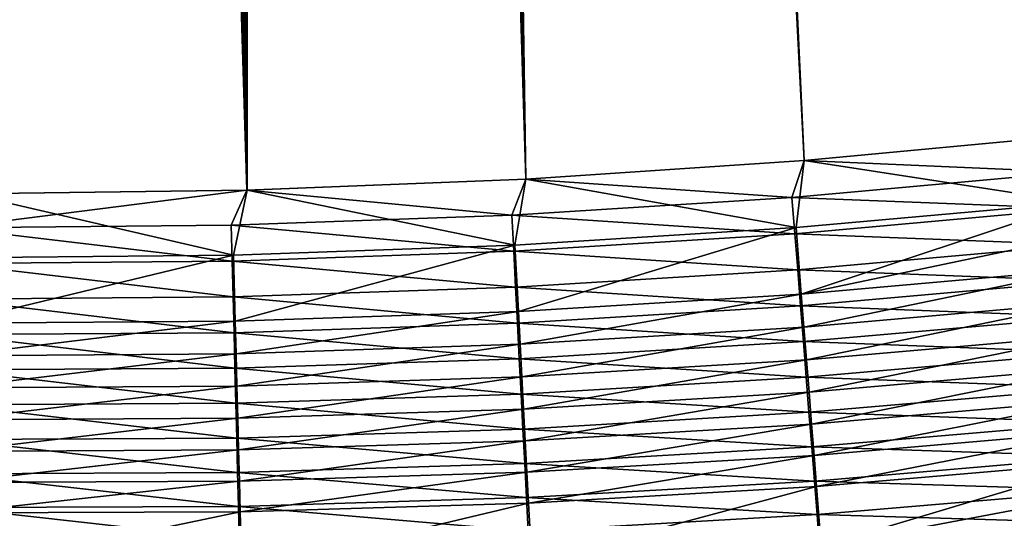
# Model space of a CAD drawing. Header units: metres. Extents: x 0 to 1400, y -1400 to 0.
# Tile 96 of 256: x 672 to 715, y -1165 to -1143. Entities that reach past the tile are written whole.
import ezdxf

# ---------------------------------------------------------------- set-up
doc = ezdxf.new("R2010")
doc.units = ezdxf.units.M

msp = doc.modelspace()

# ---------------------------------------------------------------- linework, layer by layer
at = {"layer": 'None'}
for points in [[(669.479736, -1150.997559, -500.477753), (681.686646, -1150.838501, -500.477753), (671.729858, -756.582703, -500.477753)], [(681.686646, -1150.838501, -500.477753), (673.982178, -758.274048, -500.477753), (671.729858, -756.582703, -500.477753)], [(685.872009, -756.582703, -500.477753), (683.980042, -758.065979, -500.477753), (693.884705, -1150.351685, -500.477753)], [(693.884705, -1150.351685, -500.477753), (706.064941, -1149.53833, -500.477753), (685.872009, -756.582703, -500.477753)], [(706.064941, -1149.53833, -500.477753), (718.218567, -1148.400024, -500.477753), (685.872009, -756.582703, -500.477753)], [(685.872009, -756.582703, -500.477753), (718.218567, -1148.400024, -500.477753), (730.337341, -1146.939453, -500.477753)], [(730.337341, -1146.939453, -500.477753), (742.413513, -1145.159546, -500.477753), (685.872009, -756.582703, -500.477753)], [(742.413513, -1145.159546, -500.477753), (754.439209, -1143.063354, -500.477753), (685.872009, -756.582703, -500.477753)], [(676.616821, -759.270203, -500.477753), (673.982178, -758.274048, -500.477753), (681.686646, -1150.838501, -500.477753)], [(683.980042, -758.065979, -500.477753), (681.788757, -759.054871, -500.477753), (693.884705, -1150.351685, -500.477753)], [(669.476746, -1150.993896, -503.477753), (669.608582, -758.703979, -503.477753), (681.684875, -1150.837036, -503.477753)], [(669.608582, -758.703979, -503.477753), (671.748108, -760.432129, -503.477753), (681.684875, -1150.837036, -503.477753)], [(693.883728, -1150.351318, -503.477753), (685.533752, -760.632263, -503.477753), (687.993347, -758.703979, -503.477753)], [(754.444397, -1143.070679, -503.477753), (742.417847, -1145.165405, -503.477753), (687.993347, -758.703979, -503.477753)], [(687.993347, -758.703979, -503.477753), (742.417847, -1145.165405, -503.477753), (730.340149, -1146.943359, -503.477753)], [(730.340149, -1146.943359, -503.477753), (718.219666, -1148.401978, -503.477753), (687.993347, -758.703979, -503.477753)], [(718.219666, -1148.401978, -503.477753), (706.064758, -1149.538818, -503.477753), (687.993347, -758.703979, -503.477753)], [(687.993347, -758.703979, -503.477753), (706.064758, -1149.538818, -503.477753), (693.883728, -1150.351318, -503.477753)], [(681.788757, -759.054871, -500.477753), (679.424744, -759.492126, -500.477753), (681.686646, -1150.838501, -500.477753)], [(693.884705, -1150.351685, -500.477753), (681.788757, -759.054871, -500.477753), (681.686646, -1150.838501, -500.477753)], [(681.686646, -1150.838501, -500.477753), (679.424744, -759.492126, -500.477753), (676.616821, -759.270203, -500.477753)], [(681.684875, -1150.837036, -503.477753), (671.748108, -760.432129, -503.477753), (674.203247, -761.671448, -503.477753)], [(682.685059, -761.917786, -503.477753), (685.533752, -760.632263, -503.477753), (693.883728, -1150.351318, -503.477753)], [(674.203247, -761.671448, -503.477753), (676.864197, -762.366516, -503.477753), (681.684875, -1150.837036, -503.477753)], [(679.611877, -762.486328, -503.477753), (682.685059, -761.917786, -503.477753), (681.684875, -1150.837036, -503.477753)], [(681.684875, -1150.837036, -503.477753), (682.685059, -761.917786, -503.477753), (693.883728, -1150.351318, -503.477753)], [(676.864197, -762.366516, -503.477753), (679.611877, -762.486328, -503.477753), (681.684875, -1150.837036, -503.477753)], [(706.064758, -1149.538818, -503.477753), (718.219666, -1148.401978, -503.477753), (717.763733, -1150.05188, -503.443848)], [(718.218567, -1148.400024, -500.477753), (706.064941, -1149.53833, -500.477753), (717.97998, -1151.376221, -500.35321)], [(693.883728, -1150.351318, -503.477753), (706.064758, -1149.538818, -503.477753), (705.531616, -1151.157715, -503.444244)], [(706.064941, -1149.53833, -500.477753), (693.884705, -1150.351685, -500.477753), (705.709412, -1152.480225, -500.354614)], [(706.064758, -1149.538818, -503.477753), (717.763733, -1150.05188, -503.443848), (705.531616, -1151.157715, -503.444244)], [(717.97998, -1151.376221, -500.35321), (706.064941, -1149.53833, -500.477753), (705.709412, -1152.480225, -500.354614)], [(705.531616, -1151.157715, -503.444244), (717.763733, -1150.05188, -503.443848), (717.931824, -1151.644653, -503.341705)], [(681.684875, -1150.837036, -503.477753), (693.883728, -1150.351318, -503.477753), (693.272827, -1151.931641, -503.444672)], [(693.884705, -1150.351685, -500.477753), (681.686646, -1150.838501, -500.477753), (693.411926, -1153.251343, -500.356049)], [(693.883728, -1150.351318, -503.477753), (705.531616, -1151.157715, -503.444244), (693.272827, -1151.931641, -503.444672)], [(705.709412, -1152.480225, -500.354614), (693.884705, -1150.351685, -500.477753), (693.411926, -1153.251343, -500.356049)], [(669.476746, -1150.993896, -503.477753), (681.684875, -1150.837036, -503.477753), (668.714539, -1152.485596, -503.445496)], [(668.714539, -1152.485596, -503.445496), (681.684875, -1150.837036, -503.477753), (680.997192, -1152.374146, -503.445099)], [(681.097473, -1153.690186, -500.357452), (669.479736, -1150.997559, -500.477753), (668.77594, -1153.797119, -500.358826)], [(681.686646, -1150.838501, -500.477753), (669.479736, -1150.997559, -500.477753), (681.097473, -1153.690186, -500.357452)], [(681.684875, -1150.837036, -503.477753), (693.272827, -1151.931641, -503.444672), (680.997192, -1152.374146, -503.445099)], [(693.411926, -1153.251343, -500.356049), (681.686646, -1150.838501, -500.477753), (681.097473, -1153.690186, -500.357452)], [(693.272827, -1151.931641, -503.444672), (705.531616, -1151.157715, -503.444244), (705.65686, -1152.745117, -503.343292)], [(705.65686, -1152.745117, -503.343292), (705.531616, -1151.157715, -503.444244), (717.931824, -1151.644653, -503.341705)], [(705.709412, -1152.480225, -500.354614), (705.939941, -1155.3927, -499.984619), (717.97998, -1151.376221, -500.35321)], [(705.939941, -1155.3927, -499.984619), (718.134827, -1152.840454, -500.197083), (717.97998, -1151.376221, -500.35321)], [(680.997192, -1152.374146, -503.445099), (693.272827, -1151.931641, -503.444672), (693.355408, -1153.512451, -503.34491)], [(693.355408, -1153.512451, -503.34491), (693.272827, -1151.931641, -503.444672), (705.65686, -1152.745117, -503.343292)], [(717.931824, -1151.644653, -503.341705), (718.099548, -1153.234131, -503.171814), (705.65686, -1152.745117, -503.343292)], [(668.712341, -1154.049927, -503.348114), (668.714539, -1152.485596, -503.445496), (681.037231, -1153.947266, -503.346527)], [(668.714539, -1152.485596, -503.445496), (680.997192, -1152.374146, -503.445099), (681.037231, -1153.947266, -503.346527)], [(681.037231, -1153.947266, -503.346527), (680.997192, -1152.374146, -503.445099), (693.355408, -1153.512451, -503.34491)], [(693.411926, -1153.251343, -500.356049), (693.564209, -1156.151855, -499.990234), (705.709412, -1152.480225, -500.354614)], [(693.564209, -1156.151855, -499.990234), (705.939941, -1155.3927, -499.984619), (705.709412, -1152.480225, -500.354614)], [(705.65686, -1152.745117, -503.343292), (705.78186, -1154.329224, -503.175354), (693.355408, -1153.512451, -503.34491)], [(718.099548, -1153.234131, -503.171814), (705.78186, -1154.329224, -503.175354), (705.65686, -1152.745117, -503.343292)], [(718.134827, -1152.840454, -500.197083), (705.939941, -1155.3927, -499.984619), (718.289001, -1154.298462, -499.978973)], [(681.097473, -1153.690186, -500.357452), (681.171875, -1156.57666, -499.99588), (693.411926, -1153.251343, -500.356049)], [(681.171875, -1156.57666, -499.99588), (693.564209, -1156.151855, -499.990234), (693.411926, -1153.251343, -500.356049)], [(705.78186, -1154.329224, -503.175354), (718.099548, -1153.234131, -503.171814), (718.266541, -1154.816772, -502.934662)], [(668.77594, -1153.797119, -500.358826), (668.772827, -1156.66748, -500.001465), (681.097473, -1153.690186, -500.357452)], [(668.772827, -1156.66748, -500.001465), (681.171875, -1156.57666, -499.99588), (681.097473, -1153.690186, -500.357452)], [(693.355408, -1153.512451, -503.34491), (693.437805, -1155.089966, -503.178925), (681.037231, -1153.947266, -503.346527)], [(705.78186, -1154.329224, -503.175354), (693.437805, -1155.089966, -503.178925), (693.355408, -1153.512451, -503.34491)], [(681.077209, -1155.51709, -503.182465), (668.710083, -1155.611084, -503.186035), (668.712341, -1154.049927, -503.348114)], [(681.037231, -1153.947266, -503.346527), (681.077209, -1155.51709, -503.182465), (668.712341, -1154.049927, -503.348114)], [(693.437805, -1155.089966, -503.178925), (681.077209, -1155.51709, -503.182465), (681.037231, -1153.947266, -503.346527)], [(693.437805, -1155.089966, -503.178925), (705.78186, -1154.329224, -503.175354), (705.906311, -1155.906494, -502.940887)], [(705.906311, -1155.906494, -502.940887), (705.78186, -1154.329224, -503.175354), (718.266541, -1154.816772, -502.934662)], [(705.939941, -1155.3927, -499.984619), (706.054199, -1156.836548, -499.708069), (718.289001, -1154.298462, -499.978973)], [(706.054199, -1156.836548, -499.708069), (718.4422, -1155.747192, -499.69931), (718.289001, -1154.298462, -499.978973)], [(705.906311, -1155.906494, -502.940887), (718.266541, -1154.816772, -502.934662), (718.432434, -1156.389282, -502.630676)], [(681.077209, -1155.51709, -503.182465), (693.437805, -1155.089966, -503.178925), (693.519836, -1156.661011, -502.947174)], [(693.519836, -1156.661011, -502.947174), (693.437805, -1155.089966, -503.178925), (705.906311, -1155.906494, -502.940887)], [(693.564209, -1156.151855, -499.990234), (693.639709, -1157.589966, -499.716858), (705.939941, -1155.3927, -499.984619)], [(693.639709, -1157.589966, -499.716858), (706.054199, -1156.836548, -499.708069), (705.939941, -1155.3927, -499.984619)], [(668.707825, -1157.165894, -502.959656), (668.710083, -1155.611084, -503.186035), (681.117004, -1157.080566, -502.95343)], [(668.710083, -1155.611084, -503.186035), (681.077209, -1155.51709, -503.182465), (681.117004, -1157.080566, -502.95343)], [(681.117004, -1157.080566, -502.95343), (681.077209, -1155.51709, -503.182465), (693.519836, -1156.661011, -502.947174)], [(693.519836, -1156.661011, -502.947174), (705.906311, -1155.906494, -502.940887), (706.029968, -1157.473877, -502.640381)], [(706.029968, -1157.473877, -502.640381), (705.906311, -1155.906494, -502.940887), (718.432434, -1156.389282, -502.630676)], [(706.16748, -1158.268311, -499.371124), (718.4422, -1155.747192, -499.69931), (706.054199, -1156.836548, -499.708069)], [(706.16748, -1158.268311, -499.371124), (718.594055, -1157.18335, -499.35849), (718.4422, -1155.747192, -499.69931)], [(681.171875, -1156.57666, -499.99588), (681.20874, -1158.007935, -499.725616), (693.564209, -1156.151855, -499.990234)], [(681.20874, -1158.007935, -499.725616), (693.639709, -1157.589966, -499.716858), (693.564209, -1156.151855, -499.990234)], [(668.772827, -1156.66748, -500.001465), (668.771301, -1158.090942, -499.734344), (681.171875, -1156.57666, -499.99588)], [(668.771301, -1158.090942, -499.734344), (681.20874, -1158.007935, -499.725616), (681.171875, -1156.57666, -499.99588)], [(681.117004, -1157.080566, -502.95343), (693.519836, -1156.661011, -502.947174), (693.601318, -1158.222046, -502.650085)], [(693.601318, -1158.222046, -502.650085), (693.519836, -1156.661011, -502.947174), (706.029968, -1157.473877, -502.640381)], [(706.029968, -1157.473877, -502.640381), (718.432434, -1156.389282, -502.630676), (718.596985, -1157.948242, -502.260406)], [(668.705627, -1158.71106, -502.669434), (668.707825, -1157.165894, -502.959656), (681.156555, -1158.634277, -502.65979)], [(668.707825, -1157.165894, -502.959656), (681.117004, -1157.080566, -502.95343), (681.156555, -1158.634277, -502.65979)], [(681.156555, -1158.634277, -502.65979), (681.117004, -1157.080566, -502.95343), (693.601318, -1158.222046, -502.650085)], [(693.7146, -1159.016113, -499.383728), (706.054199, -1156.836548, -499.708069), (693.639709, -1157.589966, -499.716858)], [(693.7146, -1159.016113, -499.383728), (706.16748, -1158.268311, -499.371124), (706.054199, -1156.836548, -499.708069)], [(706.279602, -1159.684692, -498.974152), (718.594055, -1157.18335, -499.35849), (706.16748, -1158.268311, -499.371124)], [(706.279602, -1159.684692, -498.974152), (718.744324, -1158.604126, -498.957031), (718.594055, -1157.18335, -499.35849)], [(681.2453, -1159.42749, -499.396301), (693.639709, -1157.589966, -499.716858), (681.20874, -1158.007935, -499.725616)], [(681.2453, -1159.42749, -499.396301), (693.7146, -1159.016113, -499.383728), (693.639709, -1157.589966, -499.716858)], [(693.601318, -1158.222046, -502.650085), (706.029968, -1157.473877, -502.640381), (706.152527, -1159.027954, -502.274261)], [(706.152527, -1159.027954, -502.274261), (706.029968, -1157.473877, -502.640381), (718.596985, -1157.948242, -502.260406)], [(668.769714, -1159.502808, -499.408813), (681.20874, -1158.007935, -499.725616), (668.771301, -1158.090942, -499.734344)], [(668.769714, -1159.502808, -499.408813), (681.2453, -1159.42749, -499.396301), (681.20874, -1158.007935, -499.725616)], [(706.152527, -1159.027954, -502.274261), (718.596985, -1157.948242, -502.260406), (718.759705, -1159.490356, -501.82428)], [(681.156555, -1158.634277, -502.65979), (693.601318, -1158.222046, -502.650085), (693.682129, -1159.77002, -502.288147)], [(693.682129, -1159.77002, -502.288147), (693.601318, -1158.222046, -502.650085), (706.152527, -1159.027954, -502.274261)], [(693.788635, -1160.427246, -498.991241), (706.16748, -1158.268311, -499.371124), (693.7146, -1159.016113, -499.383728)], [(693.788635, -1160.427246, -498.991241), (706.279602, -1159.684692, -498.974152), (706.16748, -1158.268311, -499.371124)], [(668.703369, -1160.243652, -502.315826), (668.705627, -1158.71106, -502.669434), (681.19574, -1160.175049, -502.302032)], [(668.705627, -1158.71106, -502.669434), (681.156555, -1158.634277, -502.65979), (681.19574, -1160.175049, -502.302032)], [(681.19574, -1160.175049, -502.302032), (681.156555, -1158.634277, -502.65979), (693.682129, -1159.77002, -502.288147)], [(706.390259, -1161.082886, -498.517578), (718.744324, -1158.604126, -498.957031), (706.279602, -1159.684692, -498.974152)], [(706.390259, -1161.082886, -498.517578), (718.892578, -1160.006348, -498.495331), (718.744324, -1158.604126, -498.957031)], [(681.281494, -1160.832153, -499.008301), (693.7146, -1159.016113, -499.383728), (681.2453, -1159.42749, -499.396301)], [(681.281494, -1160.832153, -499.008301), (693.788635, -1160.427246, -498.991241), (693.7146, -1159.016113, -499.383728)], [(693.682129, -1159.77002, -502.288147), (706.152527, -1159.027954, -502.274261), (706.273865, -1160.56543, -501.843048)], [(706.273865, -1160.56543, -501.843048), (706.152527, -1159.027954, -502.274261), (718.759705, -1159.490356, -501.82428)], [(668.768188, -1160.900146, -499.025269), (681.281494, -1160.832153, -499.008301), (681.2453, -1159.42749, -499.396301)], [(668.768188, -1160.900146, -499.025269), (681.2453, -1159.42749, -499.396301), (668.769714, -1159.502808, -499.408813)], [(681.19574, -1160.175049, -502.302032), (693.682129, -1159.77002, -502.288147), (693.762146, -1161.301758, -501.861816)], [(693.762146, -1161.301758, -501.861816), (693.682129, -1159.77002, -502.288147), (706.273865, -1160.56543, -501.843048)], [(693.861755, -1161.82019, -498.539825), (706.279602, -1159.684692, -498.974152), (693.788635, -1160.427246, -498.991241)], [(693.861755, -1161.82019, -498.539825), (706.390259, -1161.082886, -498.517578), (706.279602, -1159.684692, -498.974152)], [(706.273865, -1160.56543, -501.843048), (718.759705, -1159.490356, -501.82428), (718.920288, -1161.012329, -501.322754)], [(668.701172, -1161.760498, -501.899231), (668.703369, -1160.243652, -502.315826), (681.234558, -1161.699829, -501.880585)], [(668.703369, -1160.243652, -502.315826), (681.19574, -1160.175049, -502.302032), (681.234558, -1161.699829, -501.880585)], [(681.234558, -1161.699829, -501.880585), (681.19574, -1160.175049, -502.302032), (693.762146, -1161.301758, -501.861816)], [(706.499268, -1162.459717, -498.002014), (718.892578, -1160.006348, -498.495331), (706.390259, -1161.082886, -498.517578)], [(706.499268, -1162.459717, -498.002014), (719.038635, -1161.386963, -497.973969), (718.892578, -1160.006348, -498.495331)], [(681.3172, -1162.219116, -498.562042), (693.788635, -1160.427246, -498.991241), (681.281494, -1160.832153, -499.008301)], [(681.3172, -1162.219116, -498.562042), (693.861755, -1161.82019, -498.539825), (693.788635, -1160.427246, -498.991241)], [(693.762146, -1161.301758, -501.861816), (706.273865, -1160.56543, -501.843048), (706.393555, -1162.083008, -501.347137)], [(706.393555, -1162.083008, -501.347137), (706.273865, -1160.56543, -501.843048), (718.920288, -1161.012329, -501.322754)], [(668.766663, -1162.280029, -498.584106), (681.281494, -1160.832153, -499.008301), (668.768188, -1160.900146, -499.025269)], [(668.766663, -1162.280029, -498.584106), (681.3172, -1162.219116, -498.562042), (681.281494, -1160.832153, -499.008301)], [(693.933777, -1163.192383, -498.03006), (706.390259, -1161.082886, -498.517578), (693.861755, -1161.82019, -498.539825)], [(693.933777, -1163.192383, -498.03006), (706.499268, -1162.459717, -498.002014), (706.390259, -1161.082886, -498.517578)], [(718.920288, -1161.012329, -501.322754), (719.07843, -1162.510864, -500.756531), (706.393555, -1162.083008, -501.347137)], [(681.234558, -1161.699829, -501.880585), (693.762146, -1161.301758, -501.861816), (693.841064, -1162.813721, -501.371521)], [(693.841064, -1162.813721, -501.371521), (693.762146, -1161.301758, -501.861816), (706.393555, -1162.083008, -501.347137)], [(706.606323, -1163.81311, -497.428558), (719.038635, -1161.386963, -497.973969), (706.499268, -1162.459717, -498.002014)], [(706.606323, -1163.81311, -497.428558), (719.182068, -1162.743652, -497.394104), (719.038635, -1161.386963, -497.973969)], [(668.698975, -1163.258301, -501.420105), (668.701172, -1161.760498, -501.899231), (681.272827, -1163.205322, -501.395874)], [(668.701172, -1161.760498, -501.899231), (681.234558, -1161.699829, -501.880585), (681.272827, -1163.205322, -501.395874)], [(681.272827, -1163.205322, -501.395874), (681.234558, -1161.699829, -501.880585), (693.841064, -1162.813721, -501.371521)], [(681.352356, -1163.585449, -498.058044), (693.861755, -1161.82019, -498.539825), (681.3172, -1162.219116, -498.562042)], [(681.352356, -1163.585449, -498.058044), (693.933777, -1163.192383, -498.03006), (693.861755, -1161.82019, -498.539825)], [(668.765137, -1163.639648, -498.085846), (681.352356, -1163.585449, -498.058044), (681.3172, -1162.219116, -498.562042)], [(668.765137, -1163.639648, -498.085846), (681.3172, -1162.219116, -498.562042), (668.766663, -1162.280029, -498.584106)], [(706.393555, -1162.083008, -501.347137), (706.511475, -1163.577515, -500.787201), (693.841064, -1162.813721, -501.371521)], [(719.07843, -1162.510864, -500.756531), (706.511475, -1163.577515, -500.787201), (706.393555, -1162.083008, -501.347137)], [(693.841064, -1162.813721, -501.371521), (693.918823, -1164.303101, -500.817902), (681.272827, -1163.205322, -501.395874)], [(706.511475, -1163.577515, -500.787201), (693.918823, -1164.303101, -500.817902), (693.841064, -1162.813721, -501.371521)], [(694.004578, -1164.54126, -497.463043), (706.499268, -1162.459717, -498.002014), (693.933777, -1163.192383, -498.03006)], [(694.004578, -1164.54126, -497.463043), (706.606323, -1163.81311, -497.428558), (706.499268, -1162.459717, -498.002014)], [(706.511475, -1163.577515, -500.787201), (719.07843, -1162.510864, -500.756531), (719.233765, -1163.983398, -500.126831)], [(706.81427, -1166.44043, -496.113342), (719.182068, -1162.743652, -497.394104), (706.606323, -1163.81311, -497.428558)], [(719.322815, -1164.074341, -496.757141), (719.182068, -1162.743652, -497.394104), (706.81427, -1166.44043, -496.113342)], [(681.310547, -1164.688477, -500.848541), (668.696777, -1164.734131, -500.879028), (668.698975, -1163.258301, -501.420105)], [(681.272827, -1163.205322, -501.395874), (681.310547, -1164.688477, -500.848541), (668.698975, -1163.258301, -501.420105)], [(693.918823, -1164.303101, -500.817902), (681.310547, -1164.688477, -500.848541), (681.272827, -1163.205322, -501.395874)], [(681.386963, -1164.928955, -497.497406), (693.933777, -1163.192383, -498.03006), (681.352356, -1163.585449, -498.058044)], [(681.386963, -1164.928955, -497.497406), (694.004578, -1164.54126, -497.463043), (693.933777, -1163.192383, -498.03006)], [(668.763611, -1164.976807, -497.531616), (681.352356, -1163.585449, -498.058044), (668.765137, -1163.639648, -498.085846)], [(668.763611, -1164.976807, -497.531616), (681.386963, -1164.928955, -497.497406), (681.352356, -1163.585449, -498.058044)], [(693.918823, -1164.303101, -500.817902), (706.511475, -1163.577515, -500.787201), (706.627319, -1165.046509, -500.164459)], [(706.627319, -1165.046509, -500.164459), (706.511475, -1163.577515, -500.787201), (719.233765, -1163.983398, -500.126831)], [(694.14209, -1167.161011, -496.162354), (706.606323, -1163.81311, -497.428558), (694.004578, -1164.54126, -497.463043)], [(694.14209, -1167.161011, -496.162354), (706.81427, -1166.44043, -496.113342), (706.606323, -1163.81311, -497.428558)], [(719.233765, -1163.983398, -500.126831), (719.386169, -1165.427734, -499.43512), (706.627319, -1165.046509, -500.164459)], [(706.81427, -1166.44043, -496.113342), (719.46051, -1165.376709, -496.064331), (719.322815, -1164.074341, -496.757141)], [(681.310547, -1164.688477, -500.848541), (693.918823, -1164.303101, -500.817902), (693.995239, -1165.767334, -500.202148)], [(681.454102, -1167.539185, -496.211273), (694.004578, -1164.54126, -497.463043), (681.386963, -1164.928955, -497.497406)], [(681.454102, -1167.539185, -496.211273), (694.14209, -1167.161011, -496.162354), (694.004578, -1164.54126, -497.463043)], [(693.995239, -1165.767334, -500.202148), (693.918823, -1164.303101, -500.817902), (706.627319, -1165.046509, -500.164459)], [(668.694641, -1166.185669, -500.277161), (668.696777, -1164.734131, -500.879028), (681.347595, -1166.146851, -500.239746)], [(668.696777, -1164.734131, -500.879028), (681.310547, -1164.688477, -500.848541), (681.347595, -1166.146851, -500.239746)], [(668.76062, -1167.575684, -496.259918), (681.454102, -1167.539185, -496.211273), (681.386963, -1164.928955, -497.497406)], [(668.76062, -1167.575684, -496.259918), (681.386963, -1164.928955, -497.497406), (668.763611, -1164.976807, -497.531616)], [(681.347595, -1166.146851, -500.239746), (681.310547, -1164.688477, -500.848541), (693.995239, -1165.767334, -500.202148)], [(706.627319, -1165.046509, -500.164459), (706.741028, -1166.487427, -499.480377), (693.995239, -1165.767334, -500.202148)], [(719.386169, -1165.427734, -499.43512), (706.741028, -1166.487427, -499.480377), (706.627319, -1165.046509, -500.164459)]]:
    msp.add_3dface(points, dxfattribs=at)

doc.saveas('drawing.dxf')
